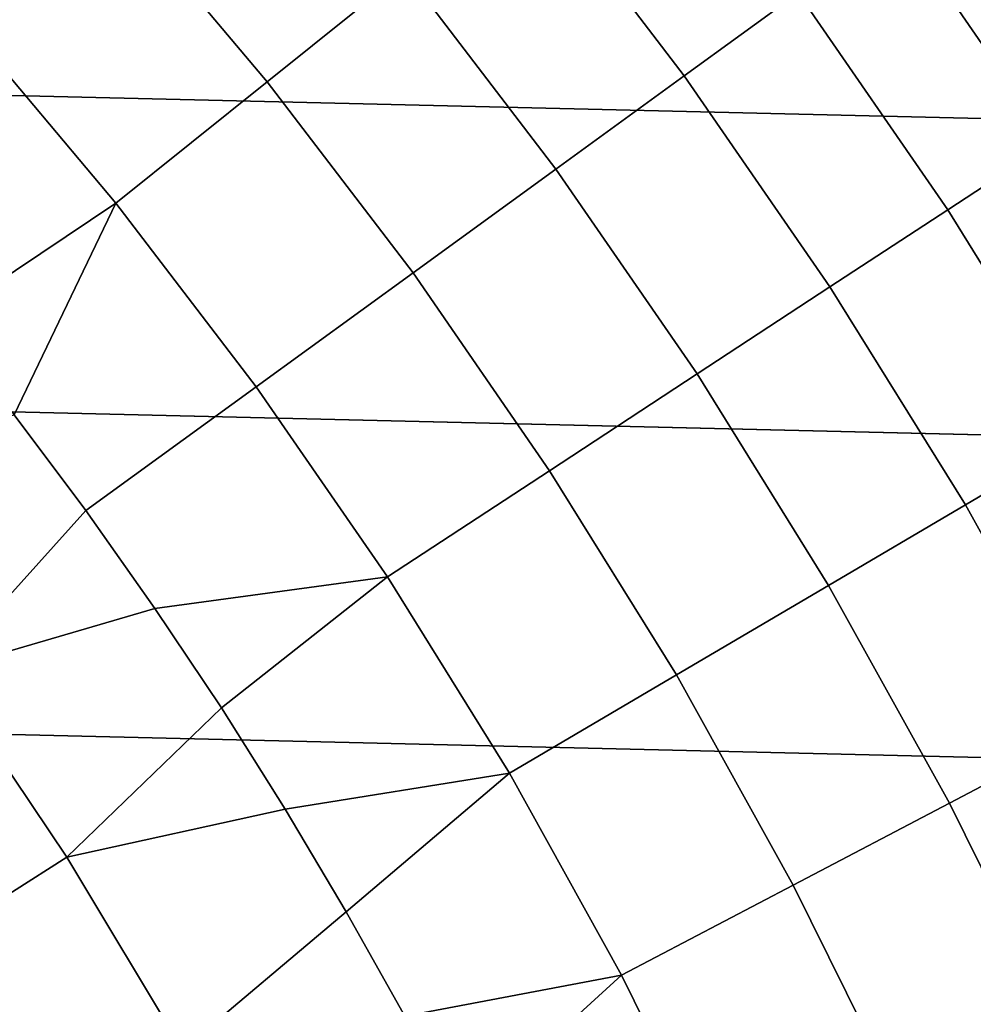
# Model space of a CAD drawing. Header units: metres. Extents: x -28 to 70, y -212 to 27.
# Tile 144 of 220: x 13.51 to 17.06, y 8.16 to 11.82. Entities that reach past the tile are written whole.
import ezdxf

# ---------------------------------------------------------------- set-up
doc = ezdxf.new("R2010")
doc.units = ezdxf.units.M
doc.layers.add('solid_10_261_012_XXX', color=7, linetype='CONTINUOUS')

msp = doc.modelspace()

# ---------------------------------------------------------------- linework, layer by layer
at = {"layer": 'solid_10_261_012_XXX'}
for points in [[(-23.922382, 13.563541, -5), (24.531904, 12.427213, -5), (25.087387, 11.263793, -5), (-24.531904, 12.427213, -5)], [(13.851055, 12.270964, 159.081161), (13.242028, 12.925826, 159.081161), (12.725978, 12.422098, 160.570648), (13.311271, 11.792756, 160.570648)], [(14.939565, 11.998515, 157.562057), (14.34243, 12.706284, 157.562057), (13.851055, 12.270964, 159.081161), (14.427732, 11.587443, 159.081161)], [(16.4032, 11.917623, 154.446289), (15.808265, 12.6962, 154.446289), (15.400025, 12.368328, 156.016159), (15.979598, 11.609858, 156.016159)], [(-24.531904, 12.427213, -5), (25.087387, 11.263793, -5), (25.587807, 10.075421, -5), (-25.087387, 11.263793, -5)], [(17.664572, 11.572925, 151.246353), (17.084816, 12.412845, 151.246353), (16.771833, 12.185451, 152.855377), (17.340969, 11.360917, 152.855377)], [(15.979598, 11.609858, 156.016159), (15.400025, 12.368328, 156.016159), (14.939565, 11.998515, 157.562057), (15.501807, 11.262722, 157.562057)], [(14.427732, 11.587443, 159.081161), (13.851055, 12.270964, 159.081161), (13.311271, 11.792756, 160.570648), (13.865474, 11.135873, 160.570648)], [(17.340969, 11.360917, 152.855377), (16.771833, 12.185451, 152.855377), (16.4032, 11.917623, 154.446289), (16.959826, 11.111212, 154.446289)], [(15.501807, 11.262722, 157.562057), (14.939565, 11.998515, 157.562057), (14.427732, 11.587443, 159.081161), (14.970713, 10.876859, 159.081161)], [(16.959826, 11.111212, 154.446289), (16.4032, 11.917623, 154.446289), (15.979598, 11.609858, 156.016159), (16.521849, 10.824271, 156.016159)], [(13.865474, 11.135873, 160.570648), (13.311271, 11.792756, 160.570648), (12.926902, 11.040617, 162.026337), (13.211481, 10.698446, 162.026337)], [(16.521849, 10.824271, 156.016159), (15.979598, 11.609858, 156.016159), (15.501807, 11.262722, 157.562057), (16.027845, 10.500626, 157.562057)], [(14.970713, 10.876859, 159.081161), (14.427732, 11.587443, 159.081161), (13.865474, 11.135873, 160.570648), (14.387294, 10.452981, 160.570648)], [(17.869602, 10.509849, 152.855377), (17.340969, 11.360917, 152.855377), (16.959826, 11.111212, 154.446289), (17.476841, 10.27885, 154.446289)], [(-25.087387, 11.263793, -5), (25.587807, 10.075421, -5), (26.031919, 8.865052, -5), (-25.587807, 10.075421, -5)], [(16.027845, 10.500626, 157.562057), (15.501807, 11.262722, 157.562057), (14.970713, 10.876859, 159.081161), (15.478727, 10.140872, 159.081161)], [(13.865474, 11.135873, 160.570648), (13.211481, 10.698446, 162.026337), (13.487007, 10.348945, 162.026337)], [(14.387294, 10.452981, 160.570648), (13.865474, 11.135873, 160.570648), (13.487007, 10.348945, 162.026337), (13.753289, 9.99235, 162.026337)], [(17.476841, 10.27885, 154.446289), (16.959826, 11.111212, 154.446289), (16.521849, 10.824271, 156.016159), (17.025513, 10.013405, 156.016159)], [(15.478727, 10.140872, 159.081161), (14.970713, 10.876859, 159.081161), (14.387294, 10.452981, 160.570648), (14.875511, 9.745675, 160.570648)], [(17.025513, 10.013405, 156.016159), (16.521849, 10.824271, 156.016159), (16.027845, 10.500626, 157.562057), (16.516449, 9.714004, 157.562057)], [(16.516449, 9.714004, 157.562057), (16.027845, 10.500626, 157.562057), (15.478727, 10.140872, 159.081161), (15.950592, 9.3812, 159.081161)], [(14.875511, 9.745675, 160.570648), (14.387294, 10.452981, 160.570648), (13.753289, 9.99235, 162.026337), (14.010145, 9.628906, 162.026337)], [(13.753289, 9.99235, 162.026337), (13.487007, 10.348945, 162.026337), (12.715543, 10.064006, 163.48201), (13.216766, 9.396082, 163.48201)], [(17.953039, 9.422482, 154.446289), (17.476841, 10.27885, 154.446289), (17.025513, 10.013405, 156.016159), (17.489412, 9.179152, 156.016159)], [(15.950592, 9.3812, 159.081161), (15.478727, 10.140872, 159.081161), (14.875511, 9.745675, 160.570648), (15.328987, 9.015608, 160.570648)], [(-25.587807, 10.075421, -5), (26.031919, 8.865052, -5), (26.418852, 7.635068, -5), (-26.031919, 8.865052, -5)], [(17.489412, 9.179152, 156.016159), (17.025513, 10.013405, 156.016159), (16.516449, 9.714004, 157.562057), (16.966478, 8.904695, 157.562057)], [(14.010145, 9.628906, 162.026337), (13.753289, 9.99235, 162.026337), (13.216766, 9.396082, 163.48201)], [(14.875511, 9.745675, 160.570648), (14.010145, 9.628906, 162.026337), (14.2574, 9.258863, 162.026337)], [(15.328987, 9.015608, 160.570648), (14.875511, 9.745675, 160.570648), (14.2574, 9.258863, 162.026337), (14.494883, 8.882476, 162.026337)], [(16.966478, 8.904695, 157.562057), (16.516449, 9.714004, 157.562057), (15.950592, 9.3812, 159.081161), (16.385202, 8.599618, 159.081161)], [(14.2574, 9.258863, 162.026337), (14.010145, 9.628906, 162.026337), (13.216766, 9.396082, 163.48201), (13.68294, 8.703241, 163.48201)], [(13.68294, 8.703241, 163.48201), (13.216766, 9.396082, 163.48201), (12.629012, 8.978235, 164.971497), (13.074456, 8.316205, 164.971497)], [(16.385202, 8.599618, 159.081161), (15.950592, 9.3812, 159.081161), (15.328987, 9.015608, 160.570648), (15.74666, 8.264485, 160.570648)], [(14.494883, 8.882476, 162.026337), (14.2574, 9.258863, 162.026337), (13.68294, 8.703241, 163.48201)], [(17.912464, 8.32346, 156.016159), (17.489412, 9.179152, 156.016159), (16.966478, 8.904695, 157.562057), (17.376881, 8.074588, 157.562057)], [(15.328987, 9.015608, 160.570648), (14.494883, 8.882476, 162.026337), (14.722432, 8.5, 162.026337)], [(15.74666, 8.264485, 160.570648), (15.328987, 9.015608, 160.570648), (14.722432, 8.5, 162.026337), (14.939891, 8.111699, 162.026337)], [(17.376881, 8.074588, 157.562057), (16.966478, 8.904695, 157.562057), (16.385202, 8.599618, 159.081161), (16.781546, 7.797951, 159.081161)], [(-26.031919, 8.865052, -5), (26.418852, 7.635068, -5), (26.747675, 6.388412, -5), (-26.418852, 7.635068, -5)], [(14.722432, 8.5, 162.026337), (14.494883, 8.882476, 162.026337), (13.68294, 8.703241, 163.48201), (14.11283, 7.98732, 163.48201)], [(14.11283, 7.98732, 163.48201), (13.68294, 8.703241, 163.48201), (13.074456, 8.316205, 164.971497), (13.485229, 7.632122, 164.971497)], [(16.781546, 7.797951, 159.081161), (16.385202, 8.599618, 159.081161), (15.74666, 8.264485, 160.570648), (16.127558, 7.49406, 160.570648)], [(14.939891, 8.111699, 162.026337), (14.722432, 8.5, 162.026337), (14.11283, 7.98732, 163.48201)], [(15.74666, 8.264485, 160.570648), (14.939891, 8.111699, 162.026337), (15.147111, 7.717838, 162.026337)], [(16.127558, 7.49406, 160.570648), (15.74666, 8.264485, 160.570648), (15.147111, 7.717838, 162.026337), (15.34395, 7.318689, 162.026337)]]:
    msp.add_3dface(points, dxfattribs=at)

doc.saveas('drawing.dxf')
